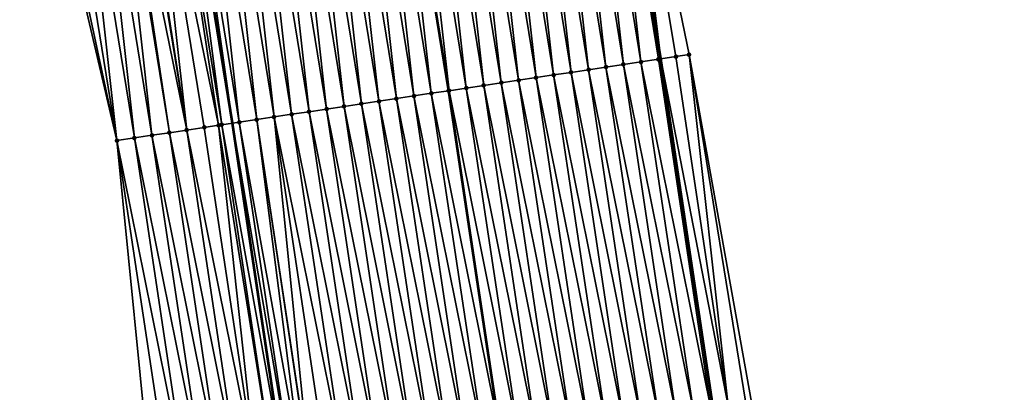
# Model space of a CAD drawing. Header units: feet. Extents: x 2017353 to 2024169, y 808050 to 818690.
# Tile 110 of 256: x 2023543 to 2023599, y 812499 to 812521. Entities that reach past the tile are written whole.
import ezdxf

# ---------------------------------------------------------------- set-up
doc = ezdxf.new("R2010")
doc.units = ezdxf.units.FT
doc.header["$MEASUREMENT"] = 0
for name, color, linetype, lineweight in [('EP_Travel Lane', 172, 'Continuous', 53), ('SB-Road Shots', 141, 'Continuous', 100), ('SB-Road X-Section', 40, 'Continuous', 13), ('STRIPING', 60, 'Continuous', 53)]:
    doc.layers.add(name, color=color, linetype=linetype, lineweight=lineweight)
doc.layers.add('I-77-MM15-17_SB-Surface-BORDER', color=7, linetype='Continuous')
doc.layers.add('I-77-MM15-17_SB-Surface-TIN', color=7, linetype='Continuous')

msp = doc.modelspace()

# ---------------------------------------------------------------- linework, layer by layer
at = {"layer": 'EP_Travel Lane'}
for points in [[(2023596.284518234, 812399.1625808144, 339.4576431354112), (2023593.904532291, 812419.0204368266, 339.4952934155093), (2023591.210723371, 812439.0790463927, 339.5529720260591), (2023588.442235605, 812458.8865119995, 339.5717029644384), (2023585.609785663, 812478.810821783, 339.5495126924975), (2023582.639601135, 812498.5889088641, 339.4654382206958), (2023579.669412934, 812518.3670203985, 339.3932649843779), (2023576.432201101, 812538.3036264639, 339.2930515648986), (2023573.141585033, 812558.0307370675, 339.1721638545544), (2023569.728826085, 812577.9546632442, 339.075669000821), (2023566.093195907, 812597.6213426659, 339.0043168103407), (2023562.457581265, 812617.2879380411, 338.9168005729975), (2023558.563608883, 812637.0933242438, 338.7898553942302), (2023554.625943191, 812656.7013114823, 338.6366287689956), (2023550.542675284, 812676.5231363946, 338.5475239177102), (2023546.219642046, 812696.0501944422, 338.4700102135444), (2023541.896591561, 812715.5773303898, 338.4080457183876), (2023537.138094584, 812735.3533929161, 338.285376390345), (2023532.344277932, 812754.7695084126, 338.0841325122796), (2023527.452835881, 812774.3069496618, 337.8647472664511), (2023522.426846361, 812793.6640726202, 337.6506406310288)], [(2023571.934358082, 812396.2461588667, 337.8023952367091), (2023569.554370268, 812416.1040304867, 337.8267481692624), (2023566.92628622, 812435.6833131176, 337.8312985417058), (2023564.15608299, 812455.4905288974, 337.8113368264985), (2023561.358323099, 812475.1651267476, 337.7879024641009), (2023558.388124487, 812494.9433076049, 337.7493057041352), (2023555.417942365, 812514.7213786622, 337.6574696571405), (2023552.248443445, 812534.262885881, 337.6385206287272), (2023548.95778423, 812553.9902551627, 337.5830953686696), (2023545.631736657, 812573.488675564, 337.5293961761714), (2023541.991213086, 812593.1542787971, 337.4262095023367), (2023538.350654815, 812612.8200694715, 337.359112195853), (2023534.531499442, 812632.2584427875, 337.2298195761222), (2023530.607059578, 812651.869151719, 337.0882833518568), (2023526.600612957, 812671.2139225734, 336.9876426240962), (2023522.131766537, 812690.708760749, 336.9224375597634), (2023517.662945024, 812710.2034902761, 336.8355015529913), (2023512.799115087, 812729.2318541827, 336.6093651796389), (2023507.683885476, 812748.5675013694, 336.4284339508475), (2023502.628175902, 812767.7591042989, 336.2105130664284), (2023497.602257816, 812787.1159245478, 335.9708416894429)]]:
    msp.add_polyline3d(points, dxfattribs=at)
at = {"layer": 'I-77-MM15-17_SB-Surface-BORDER', "color": 3, "linetype": 'Continuous', "lineweight": -3}
for points in [[(2023564.766295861, 812617.7156847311, 339.0398908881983), (2023568.612853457, 812598.0882091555, 339.1456143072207), (2023571.61490379, 812578.304106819, 339.176384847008), (2023574.220942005, 812558.2110303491, 339.2334683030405), (2023577.208847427, 812538.4333538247, 339.3367126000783), (2023581.272087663, 812518.6078938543, 339.4837114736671), (2023584.805154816, 812498.914391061, 339.5928744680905), (2023587.814244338, 812479.1421713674, 339.6887056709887), (2023590.678498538, 812459.1992064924, 339.7074682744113), (2023593.729896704, 812439.431300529, 339.708063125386), (2023595.710380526, 812419.2367564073, 339.5904332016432), (2023599.120282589, 812399.502251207, 339.6247910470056)], [(2023564.375065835, 812395.3407598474, 337.3066493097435), (2023562.987987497, 812415.3175044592, 337.438716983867), (2023559.384570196, 812434.6287657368, 337.387037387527), (2023556.61524062, 812454.4360953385, 337.3347998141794), (2023553.829458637, 812474.0334825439, 337.3175091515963), (2023550.859254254, 812493.8117018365, 337.2975461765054), (2023548.877972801, 812513.7383510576, 337.2386097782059), (2023544.386066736, 812532.9490345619, 337.0595483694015), (2023541.168767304, 812552.6883984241, 336.9445273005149), (2023535.458753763, 812571.6023929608, 336.7103322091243), (2023531.549879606, 812591.2184761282, 336.6298416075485), (2023526.928565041, 812610.7026300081, 336.5239740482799)]]:
    msp.add_polyline3d(points, dxfattribs=at)
at = {"layer": 'I-77-MM15-17_SB-Surface-TIN', "color": 128, "linetype": 'Continuous', "lineweight": -3}
for points in [[(2023577.555763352, 812518.0493076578, 339.2538547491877), (2023575.312768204, 812538.1166292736, 339.2270773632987), (2023574.326439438, 812537.9518396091, 339.1622969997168)], [(2023578.544653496, 812518.1979559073, 339.3207177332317), (2023576.299101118, 812538.2813940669, 339.2855690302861), (2023575.312768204, 812538.1166292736, 339.2270773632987)], [(2023577.555763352, 812518.0493076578, 339.2538547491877), (2023578.544653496, 812518.1979559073, 339.3207177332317), (2023575.312768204, 812538.1166292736, 339.2270773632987)], [(2023579.533544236, 812518.3466001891, 339.3856590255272), (2023576.432201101, 812538.3036264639, 339.2930515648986), (2023576.299101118, 812538.2813940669, 339.2855690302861)], [(2023578.544653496, 812518.1979559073, 339.3207177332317), (2023579.533544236, 812518.3466001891, 339.3856590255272), (2023576.299101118, 812538.2813940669, 339.2855690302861)], [(2023577.208847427, 812538.4333538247, 339.3367126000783), (2023576.432201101, 812538.3036264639, 339.2930515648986), (2023579.669412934, 812518.3670203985, 339.3932649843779)], [(2023579.533544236, 812518.3466001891, 339.3856590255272), (2023579.669412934, 812518.3670203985, 339.3932649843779), (2023576.432201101, 812538.3036264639, 339.2930515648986)], [(2023580.522437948, 812518.4952246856, 339.4410175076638), (2023577.208847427, 812538.4333538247, 339.3367126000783), (2023579.669412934, 812518.3670203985, 339.3932649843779)], [(2023580.522437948, 812518.4952246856, 339.4410175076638), (2023581.272087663, 812518.6078938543, 339.4837114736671), (2023577.208847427, 812538.4333538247, 339.3367126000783)], [(2023573.600203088, 812517.454712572, 338.9853915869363), (2023571.367450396, 812537.4574870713, 338.9721168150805), (2023570.381121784, 812537.2926964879, 338.9071041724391)], [(2023574.589093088, 812517.6033617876, 339.0527224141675), (2023572.353782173, 812537.622258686, 339.03233330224), (2023571.367450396, 812537.4574870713, 338.9721168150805)], [(2023573.600203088, 812517.454712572, 338.9853915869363), (2023574.589093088, 812517.6033617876, 339.0527224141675), (2023571.367450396, 812537.4574870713, 338.9721168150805)], [(2023575.577983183, 812517.7520103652, 339.1197444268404), (2023573.340112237, 812537.7870405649, 339.095145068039), (2023572.353782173, 812537.622258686, 339.03233330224)], [(2023574.589093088, 812517.6033617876, 339.0527224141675), (2023575.577983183, 812517.7520103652, 339.1197444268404), (2023572.353782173, 812537.622258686, 339.03233330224)], [(2023576.566873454, 812517.9006577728, 339.1861996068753), (2023574.326439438, 812537.9518396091, 339.1622969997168), (2023573.340112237, 812537.7870405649, 339.095145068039)], [(2023575.577983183, 812517.7520103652, 339.1197444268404), (2023576.566873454, 812517.9006577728, 339.1861996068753), (2023573.340112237, 812537.7870405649, 339.095145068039)], [(2023576.566873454, 812517.9006577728, 339.1861996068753), (2023577.555763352, 812518.0493076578, 339.2538547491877), (2023574.326439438, 812537.9518396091, 339.1622969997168)], [(2023570.633535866, 812517.0087464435, 338.774447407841), (2023568.408470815, 812536.9630778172, 338.7675960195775), (2023567.422144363, 812536.7982742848, 338.6993091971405)], [(2023571.622425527, 812517.1573979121, 338.8428694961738), (2023569.394796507, 812537.1278859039, 338.8370343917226), (2023568.408470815, 812536.9630778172, 338.7675960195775)], [(2023570.633535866, 812517.0087464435, 338.774447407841), (2023571.622425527, 812517.1573979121, 338.8428694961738), (2023568.408470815, 812536.9630778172, 338.7675960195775)], [(2023572.611314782, 812517.3060520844, 338.912601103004), (2023570.381121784, 812537.2926964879, 338.9071041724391), (2023569.394796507, 812537.1278859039, 338.8370343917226)], [(2023571.622425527, 812517.1573979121, 338.8428694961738), (2023572.611314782, 812517.3060520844, 338.912601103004), (2023569.394796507, 812537.1278859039, 338.8370343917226)], [(2023572.611314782, 812517.3060520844, 338.912601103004), (2023573.600203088, 812517.454712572, 338.9853915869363), (2023570.381121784, 812537.2926964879, 338.9071041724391)], [(2023566.677984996, 812516.4140888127, 338.475691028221), (2023564.463171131, 812536.3038269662, 338.4851638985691), (2023563.476848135, 812536.1390027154, 338.4116384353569)], [(2023567.678522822, 812516.5645217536, 338.5593664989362), (2023565.449494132, 812536.4686511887, 338.5586821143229), (2023564.463171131, 812536.3038269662, 338.4851638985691)], [(2023566.677984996, 812516.4140888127, 338.475691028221), (2023567.666870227, 812516.5627697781, 338.5583997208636), (2023564.463171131, 812536.3038269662, 338.4851638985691)], [(2023567.678522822, 812516.5645217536, 338.5593664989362), (2023564.463171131, 812536.3038269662, 338.4851638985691), (2023567.666870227, 812516.5627697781, 338.5583997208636)], [(2023568.655757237, 812516.7114388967, 338.6353704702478), (2023566.435818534, 812536.6334670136, 338.6300770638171), (2023565.449494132, 812536.4686511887, 338.5586821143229)], [(2023567.678522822, 812516.5645217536, 338.5593664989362), (2023568.655757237, 812516.7114388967, 338.6353704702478), (2023565.449494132, 812536.4686511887, 338.5586821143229)], [(2023569.644646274, 812516.8600945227, 338.7058062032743), (2023567.422144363, 812536.7982742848, 338.6993091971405), (2023566.435818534, 812536.6334670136, 338.6300770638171)], [(2023568.655757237, 812516.7114388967, 338.6353704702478), (2023569.644646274, 812516.8600945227, 338.7058062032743), (2023566.435818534, 812536.6334670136, 338.6300770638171)], [(2023569.644646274, 812516.8600945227, 338.7058062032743), (2023570.633535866, 812517.0087464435, 338.774447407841), (2023567.422144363, 812536.7982742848, 338.6993091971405)], [(2023563.711320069, 812515.9681074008, 338.2573445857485), (2023561.504199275, 812535.8093714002, 338.2689331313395), (2023560.517872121, 812535.6445720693, 338.2017086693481)], [(2023564.700207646, 812516.1167727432, 338.3324863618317), (2023562.490524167, 812535.9741842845, 338.3395845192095), (2023561.504199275, 812535.8093714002, 338.2689331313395)], [(2023563.711320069, 812515.9681074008, 338.2573445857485), (2023564.700207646, 812516.1167727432, 338.3324863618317), (2023561.504199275, 812535.8093714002, 338.2689331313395)], [(2023565.689096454, 812516.2654298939, 338.4036605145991), (2023563.476848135, 812536.1390027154, 338.4116384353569), (2023562.490524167, 812535.9741842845, 338.3395845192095)], [(2023564.700207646, 812516.1167727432, 338.3324863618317), (2023565.689096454, 812516.2654298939, 338.4036605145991), (2023562.490524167, 812535.9741842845, 338.3395845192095)], [(2023565.689096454, 812516.2654298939, 338.4036605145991), (2023566.677984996, 812516.4140888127, 338.475691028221), (2023563.476848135, 812536.1390027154, 338.4116384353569)], [(2023560.7446542, 812515.5221322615, 338.0420360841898), (2023558.545220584, 812535.3149568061, 338.0630621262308), (2023557.55889468, 812535.1501499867, 337.9939442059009)], [(2023561.733542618, 812515.6707920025, 338.1144648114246), (2023559.531545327, 812535.4797705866, 338.1339401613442), (2023558.545220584, 812535.3149568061, 338.0630621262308)], [(2023560.7446542, 812515.5221322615, 338.0420360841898), (2023561.733542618, 812515.6707920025, 338.1144648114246), (2023558.545220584, 812535.3149568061, 338.0630621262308)], [(2023562.722431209, 812515.8194505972, 338.1863384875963), (2023560.517872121, 812535.6445720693, 338.2017086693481), (2023559.531545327, 812535.4797705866, 338.1339401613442)], [(2023561.733542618, 812515.6707920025, 338.1144648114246), (2023562.722431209, 812515.8194505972, 338.1863384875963), (2023559.531545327, 812535.4797705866, 338.1339401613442)], [(2023562.722431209, 812515.8194505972, 338.1863384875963), (2023563.711320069, 812515.9681074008, 338.2573445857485), (2023560.517872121, 812535.6445720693, 338.2017086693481)], [(2023556.789100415, 812514.927494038, 337.7526795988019), (2023554.599910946, 812534.6557656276, 337.7957180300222), (2023553.613585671, 812534.4909550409, 337.7256475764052)], [(2023557.777989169, 812515.0761515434, 337.8240256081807), (2023555.586238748, 812534.820561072, 337.8619597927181), (2023554.599910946, 812534.6557656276, 337.7957180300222)], [(2023556.789100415, 812514.927494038, 337.7526795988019), (2023557.777989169, 812515.0761515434, 337.8240256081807), (2023554.599910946, 812534.6557656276, 337.7957180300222)], [(2023558.766877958, 812515.2248088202, 337.8952608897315), (2023556.572567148, 812534.9853529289, 337.9272944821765), (2023555.586238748, 812534.820561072, 337.8619597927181)], [(2023557.777989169, 812515.0761515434, 337.8240256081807), (2023558.766877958, 812515.2248088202, 337.8952608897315), (2023555.586238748, 812534.820561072, 337.8619597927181)], [(2023559.755766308, 812515.3734690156, 337.9679097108), (2023557.55889468, 812535.1501499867, 337.9939442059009), (2023556.572567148, 812534.9853529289, 337.9272944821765)], [(2023558.766877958, 812515.2248088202, 337.8952608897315), (2023559.755766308, 812515.3734690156, 337.9679097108), (2023556.572567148, 812534.9853529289, 337.9272944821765)], [(2023559.755766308, 812515.3734690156, 337.9679097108), (2023560.7446542, 812515.5221322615, 338.0420360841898), (2023557.55889468, 812535.1501499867, 337.9939442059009)], [(2023554.629151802, 812514.6028041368, 337.6018164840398), (2023551.640923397, 812534.1614041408, 337.6032751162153), (2023550.654591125, 812533.9966354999, 337.5438105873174)], [(2023554.811321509, 812514.6301883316, 337.614494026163), (2023552.248443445, 812534.262885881, 337.6385206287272), (2023551.640923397, 812534.1614041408, 337.6032751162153)], [(2023554.629151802, 812514.6028041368, 337.6018164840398), (2023554.811321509, 812514.6301883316, 337.614494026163), (2023551.640923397, 812534.1614041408, 337.6032751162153)], [(2023552.627257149, 812534.3261639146, 337.6604976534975), (2023552.248443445, 812534.262885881, 337.6385206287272), (2023555.417942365, 812514.7213786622, 337.6574696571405)], [(2023554.811321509, 812514.6301883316, 337.614494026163), (2023555.417942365, 812514.7213786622, 337.6574696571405), (2023552.248443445, 812534.262885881, 337.6385206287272)], [(2023555.800210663, 812514.778843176, 337.6845511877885), (2023553.613585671, 812534.4909550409, 337.7256475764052), (2023552.627257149, 812534.3261639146, 337.6604976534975)], [(2023555.800210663, 812514.778843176, 337.6845511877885), (2023552.627257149, 812534.3261639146, 337.6604976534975), (2023555.417942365, 812514.7213786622, 337.6574696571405)], [(2023555.800210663, 812514.778843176, 337.6845511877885), (2023556.789100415, 812514.927494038, 337.7526795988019), (2023553.613585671, 812534.4909550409, 337.7256475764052)], [(2023550.8557584, 812514.0356121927, 337.3552075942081), (2023548.681938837, 812533.6670247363, 337.4063017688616), (2023547.695619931, 812533.50217596, 337.3265750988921)], [(2023551.84464965, 812514.1842530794, 337.4185044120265), (2023548.881615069, 812533.7003954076, 337.4218788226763), (2023548.681938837, 812533.6670247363, 337.4063017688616)], [(2023550.8557584, 812514.0356121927, 337.3552075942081), (2023551.84464965, 812514.1842530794, 337.4185044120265), (2023548.681938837, 812533.6670247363, 337.4063017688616)], [(2023552.833539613, 812514.3329025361, 337.4859522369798), (2023549.668262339, 812533.8318459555, 337.4790606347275), (2023548.881615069, 812533.7003954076, 337.4218788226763)], [(2023551.84464965, 812514.1842530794, 337.4185044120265), (2023552.833539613, 812514.3329025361, 337.4859522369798), (2023548.881615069, 812533.7003954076, 337.4218788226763)], [(2023552.833539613, 812514.3329025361, 337.4859522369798), (2023549.767804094, 812533.8484782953, 337.4859731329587), (2023549.668262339, 812533.8318459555, 337.4790606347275)], [(2023552.833539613, 812514.3329025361, 337.4859522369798), (2023550.654591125, 812533.9966354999, 337.5438105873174), (2023549.767804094, 812533.8484782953, 337.4859731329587)], [(2023552.833539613, 812514.3329025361, 337.4859522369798), (2023553.822430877, 812514.4815433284, 337.549203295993), (2023550.654591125, 812533.9966354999, 337.5438105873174)], [(2023553.822430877, 812514.4815433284, 337.549203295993), (2023554.629151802, 812514.6028041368, 337.6018164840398), (2023550.654591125, 812533.9966354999, 337.5438105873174)], [(2023548.877972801, 812513.7383510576, 337.2386097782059), (2023544.736663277, 812533.0076292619, 337.0873017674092), (2023544.386066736, 812532.9490345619, 337.0595483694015)], [(2023548.877972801, 812513.7383510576, 337.2386097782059), (2023545.722982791, 812533.1724743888, 337.1661056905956), (2023544.736663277, 812533.0076292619, 337.0873017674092)], [(2023548.877972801, 812513.7383510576, 337.2386097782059), (2023546.709301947, 812533.337321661, 337.245452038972), (2023545.722982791, 812533.1724743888, 337.1661056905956)], [(2023549.866865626, 812513.8869814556, 337.2968264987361), (2023547.695619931, 812533.50217596, 337.3265750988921), (2023546.709301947, 812533.337321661, 337.245452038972)], [(2023549.866865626, 812513.8869814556, 337.2968264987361), (2023546.709301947, 812533.337321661, 337.245452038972), (2023548.877972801, 812513.7383510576, 337.2386097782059)], [(2023550.8557584, 812514.0356121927, 337.3552075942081), (2023547.695619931, 812533.50217596, 337.3265750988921), (2023549.866865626, 812513.8869814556, 337.2968264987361)], [(2023583.492625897, 812498.7171148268, 339.5140002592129), (2023580.522437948, 812518.4952246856, 339.4410175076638), (2023579.669412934, 812518.3670203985, 339.3932649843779)], [(2023583.492625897, 812498.7171148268, 339.5140002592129), (2023581.272087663, 812518.6078938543, 339.4837114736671), (2023580.522437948, 812518.4952246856, 339.4410175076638)], [(2023583.492625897, 812498.7171148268, 339.5140002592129), (2023584.48151977, 812498.8657382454, 339.5688343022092), (2023581.272087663, 812518.6078938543, 339.4837114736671)], [(2023584.48151977, 812498.8657382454, 339.5688343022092), (2023584.805154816, 812498.914391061, 339.5928744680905), (2023581.272087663, 812518.6078938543, 339.4837114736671)], [(2023580.525952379, 812498.2711906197, 339.3233674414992), (2023577.555763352, 812518.0493076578, 339.2538547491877), (2023576.566873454, 812517.9006577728, 339.1861996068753)], [(2023581.514841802, 812498.419843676, 339.3925561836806), (2023578.544653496, 812518.1979559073, 339.3207177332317), (2023577.555763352, 812518.0493076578, 339.2538547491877)], [(2023580.525952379, 812498.2711906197, 339.3233674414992), (2023581.514841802, 812498.419843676, 339.3925561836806), (2023577.555763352, 812518.0493076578, 339.2538547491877)], [(2023582.503732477, 812498.5684883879, 339.4577033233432), (2023579.533544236, 812518.3466001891, 339.3856590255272), (2023578.544653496, 812518.1979559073, 339.3207177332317)], [(2023581.514841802, 812498.419843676, 339.3925561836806), (2023582.503732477, 812498.5684883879, 339.4577033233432), (2023578.544653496, 812518.1979559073, 339.3207177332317)], [(2023579.533544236, 812518.3466001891, 339.3856590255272), (2023582.639601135, 812498.5889088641, 339.4654382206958), (2023579.669412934, 812518.3670203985, 339.3932649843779)], [(2023582.503732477, 812498.5684883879, 339.4577033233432), (2023582.639601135, 812498.5889088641, 339.4654382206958), (2023579.533544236, 812518.3466001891, 339.3856590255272)], [(2023583.492625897, 812498.7171148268, 339.5140002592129), (2023579.669412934, 812518.3670203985, 339.3932649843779), (2023582.639601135, 812498.5889088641, 339.4654382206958)], [(2023576.570394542, 812497.6765793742, 339.0470869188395), (2023573.600203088, 812517.454712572, 338.9853915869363), (2023572.611314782, 812517.3060520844, 338.912601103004)], [(2023577.559284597, 812497.82522822, 339.1142362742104), (2023574.589093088, 812517.6033617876, 339.0527224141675), (2023573.600203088, 812517.454712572, 338.9853915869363)], [(2023576.570394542, 812497.6765793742, 339.0470869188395), (2023577.559284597, 812497.82522822, 339.1142362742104), (2023573.600203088, 812517.454712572, 338.9853915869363)], [(2023578.548174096, 812497.97388077, 339.18317986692), (2023575.577983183, 812517.7520103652, 339.1197444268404), (2023574.589093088, 812517.6033617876, 339.0527224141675)], [(2023577.559284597, 812497.82522822, 339.1142362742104), (2023578.548174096, 812497.97388077, 339.18317986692), (2023574.589093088, 812517.6033617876, 339.0527224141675)], [(2023579.537063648, 812498.1225329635, 339.2519507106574), (2023576.566873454, 812517.9006577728, 339.1861996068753), (2023575.577983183, 812517.7520103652, 339.1197444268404)], [(2023578.548174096, 812497.97388077, 339.18317986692), (2023579.537063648, 812498.1225329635, 339.2519507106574), (2023575.577983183, 812517.7520103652, 339.1197444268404)], [(2023579.537063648, 812498.1225329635, 339.2519507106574), (2023580.525952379, 812498.2711906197, 339.3233674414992), (2023576.566873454, 812517.9006577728, 339.1861996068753)], [(2023572.614839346, 812497.081950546, 338.7622904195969), (2023569.644646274, 812516.8600945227, 338.7058062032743), (2023568.655757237, 812516.7114388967, 338.6353704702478)], [(2023573.603728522, 812497.2306052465, 338.8322755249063), (2023570.633535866, 812517.0087464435, 338.774447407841), (2023569.644646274, 812516.8600945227, 338.7058062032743)], [(2023572.614839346, 812497.081950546, 338.7622904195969), (2023573.603728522, 812497.2306052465, 338.8322755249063), (2023569.644646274, 812516.8600945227, 338.7058062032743)], [(2023574.592616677, 812497.3792667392, 338.9055503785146), (2023571.622425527, 812517.1573979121, 338.8428694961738), (2023570.633535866, 812517.0087464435, 338.774447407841)], [(2023573.603728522, 812497.2306052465, 338.8322755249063), (2023574.592616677, 812497.3792667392, 338.9055503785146), (2023570.633535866, 812517.0087464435, 338.774447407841)], [(2023575.581505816, 812497.5279216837, 338.975653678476), (2023572.611314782, 812517.3060520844, 338.912601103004), (2023571.622425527, 812517.1573979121, 338.8428694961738)], [(2023574.592616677, 812497.3792667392, 338.9055503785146), (2023575.581505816, 812497.5279216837, 338.975653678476), (2023571.622425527, 812517.1573979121, 338.8428694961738)], [(2023575.581505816, 812497.5279216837, 338.975653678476), (2023576.570394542, 812497.6765793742, 339.0470869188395), (2023572.611314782, 812517.3060520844, 338.912601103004)], [(2023568.659289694, 812496.4872848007, 338.4596135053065), (2023565.689096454, 812516.2654298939, 338.4036605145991), (2023564.700207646, 812516.1167727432, 338.3324863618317)], [(2023569.648179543, 812496.6359350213, 338.5274287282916), (2023566.677984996, 812516.4140888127, 338.475691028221), (2023565.689096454, 812516.2654298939, 338.4036605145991)], [(2023568.659289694, 812496.4872848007, 338.4596135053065), (2023569.648179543, 812496.6359350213, 338.5274287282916), (2023565.689096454, 812516.2654298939, 338.4036605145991)], [(2023566.677984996, 812516.4140888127, 338.475691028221), (2023570.637065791, 812496.7846092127, 338.6068540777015), (2023567.666870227, 812516.5627697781, 338.5583997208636)], [(2023569.648179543, 812496.6359350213, 338.5274287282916), (2023570.637065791, 812496.7846092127, 338.6068540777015), (2023566.677984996, 812516.4140888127, 338.475691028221)], [(2023567.678522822, 812516.5645217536, 338.5593664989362), (2023567.666870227, 812516.5627697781, 338.5583997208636), (2023570.637065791, 812496.7846092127, 338.6068540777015)], [(2023571.625951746, 812496.9332853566, 338.6872250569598), (2023568.655757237, 812516.7114388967, 338.6353704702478), (2023567.678522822, 812516.5645217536, 338.5593664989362)], [(2023571.625951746, 812496.9332853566, 338.6872250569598), (2023567.678522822, 812516.5645217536, 338.5593664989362), (2023570.637065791, 812496.7846092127, 338.6068540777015)], [(2023571.625951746, 812496.9332853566, 338.6872250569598), (2023572.614839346, 812497.081950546, 338.7622904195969), (2023568.655757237, 812516.7114388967, 338.6353704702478)], [(2023565.692624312, 812496.0413064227, 338.2427434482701), (2023562.722431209, 812515.8194505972, 338.1863384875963), (2023561.733542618, 812515.6707920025, 338.1144648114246)], [(2023566.681513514, 812496.1899609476, 338.3126435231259), (2023563.711320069, 812515.9681074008, 338.2573445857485), (2023562.722431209, 812515.8194505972, 338.1863384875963)], [(2023565.692624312, 812496.0413064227, 338.2427434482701), (2023566.681513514, 812496.1899609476, 338.3126435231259), (2023562.722431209, 812515.8194505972, 338.1863384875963)], [(2023567.670402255, 812496.3386185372, 338.3840279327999), (2023564.700207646, 812516.1167727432, 338.3324863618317), (2023563.711320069, 812515.9681074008, 338.2573445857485)], [(2023566.681513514, 812496.1899609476, 338.3126435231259), (2023567.670402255, 812496.3386185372, 338.3840279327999), (2023563.711320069, 812515.9681074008, 338.2573445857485)], [(2023567.670402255, 812496.3386185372, 338.3840279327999), (2023568.659289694, 812496.4872848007, 338.4596135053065), (2023564.700207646, 812516.1167727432, 338.3324863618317)], [(2023561.737069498, 812495.4466750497, 337.956714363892), (2023558.766877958, 812515.2248088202, 337.8952608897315), (2023557.777989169, 812515.0761515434, 337.8240256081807)], [(2023562.725958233, 812495.5953326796, 338.0281182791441), (2023559.755766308, 812515.3734690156, 337.9679097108), (2023558.766877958, 812515.2248088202, 337.8952608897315)], [(2023561.737069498, 812495.4466750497, 337.956714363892), (2023562.725958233, 812495.5953326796, 338.0281182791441), (2023558.766877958, 812515.2248088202, 337.8952608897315)], [(2023563.714846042, 812495.7439964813, 338.1025115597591), (2023560.7446542, 812515.5221322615, 338.0420360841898), (2023559.755766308, 812515.3734690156, 337.9679097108)], [(2023562.725958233, 812495.5953326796, 338.0281182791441), (2023563.714846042, 812495.7439964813, 338.1025115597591), (2023559.755766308, 812515.3734690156, 337.9679097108)], [(2023564.703734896, 812495.8926533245, 338.1735344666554), (2023561.733542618, 812515.6707920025, 338.1144648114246), (2023560.7446542, 812515.5221322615, 338.0420360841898)], [(2023563.714846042, 812495.7439964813, 338.1025115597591), (2023564.703734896, 812495.8926533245, 338.1735344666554), (2023560.7446542, 812515.5221322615, 338.0420360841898)], [(2023564.703734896, 812495.8926533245, 338.1735344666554), (2023565.692624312, 812496.0413064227, 338.2427434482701), (2023561.733542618, 812515.6707920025, 338.1144648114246)], [(2023556.792607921, 812494.7035060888, 337.6574225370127), (2023554.629151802, 812514.6028041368, 337.6018164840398), (2023553.822430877, 812514.4815433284, 337.549203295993)], [(2023557.781501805, 812494.8521294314, 337.7122197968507), (2023554.811321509, 812514.6301883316, 337.614494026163), (2023554.629151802, 812514.6028041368, 337.6018164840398)], [(2023556.792607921, 812494.7035060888, 337.6574225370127), (2023557.781501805, 812494.8521294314, 337.7122197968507), (2023554.629151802, 812514.6028041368, 337.6018164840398)], [(2023554.811321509, 812514.6301883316, 337.614494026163), (2023558.388124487, 812494.9433076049, 337.7493057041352), (2023555.417942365, 812514.7213786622, 337.6574696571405)], [(2023557.781501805, 812494.8521294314, 337.7122197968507), (2023558.388124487, 812494.9433076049, 337.7493057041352), (2023554.811321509, 812514.6301883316, 337.614494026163)], [(2023558.770393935, 812495.0007644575, 337.7726757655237), (2023555.800210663, 812514.778843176, 337.6845511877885), (2023555.417942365, 812514.7213786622, 337.6574696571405)], [(2023558.770393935, 812495.0007644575, 337.7726757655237), (2023555.417942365, 812514.7213786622, 337.6574696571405), (2023558.388124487, 812494.9433076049, 337.7493057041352)], [(2023559.352088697, 812495.0881642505, 337.7932702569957), (2023556.789100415, 812514.927494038, 337.7526795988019), (2023555.800210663, 812514.778843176, 337.6845511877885)], [(2023558.770393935, 812495.0007644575, 337.7726757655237), (2023559.352088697, 812495.0881642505, 337.7932702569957), (2023555.800210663, 812514.778843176, 337.6845511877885)], [(2023559.778160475, 812495.1522011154, 337.817575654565), (2023557.777989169, 812515.0761515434, 337.8240256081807), (2023556.789100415, 812514.927494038, 337.7526795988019)], [(2023559.352088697, 812495.0881642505, 337.7932702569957), (2023559.759291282, 812495.1493647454, 337.8163067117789), (2023556.789100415, 812514.927494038, 337.7526795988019)], [(2023559.759291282, 812495.1493647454, 337.8163067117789), (2023559.778160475, 812495.1522011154, 337.817575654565), (2023556.789100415, 812514.927494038, 337.7526795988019)], [(2023559.778160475, 812495.1522011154, 337.817575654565), (2023560.748180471, 812495.2980193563, 337.886248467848), (2023557.777989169, 812515.0761515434, 337.8240256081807)], [(2023560.748180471, 812495.2980193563, 337.886248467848), (2023561.737069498, 812495.4466750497, 337.956714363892), (2023557.777989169, 812515.0761515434, 337.8240256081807)], [(2023553.825929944, 812494.2576115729, 337.4811702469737), (2023550.8557584, 812514.0356121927, 337.3552075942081), (2023549.866865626, 812513.8869814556, 337.2968264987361)], [(2023554.814821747, 812494.4062487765, 337.5426809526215), (2023551.84464965, 812514.1842530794, 337.4185044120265), (2023550.8557584, 812514.0356121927, 337.3552075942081)], [(2023553.825929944, 812494.2576115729, 337.4811702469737), (2023554.814821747, 812494.4062487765, 337.5426809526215), (2023550.8557584, 812514.0356121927, 337.3552075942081)], [(2023555.803714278, 812494.5548811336, 337.6018442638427), (2023552.833539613, 812514.3329025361, 337.4859522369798), (2023551.84464965, 812514.1842530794, 337.4185044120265)], [(2023554.814821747, 812494.4062487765, 337.5426809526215), (2023555.803714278, 812494.5548811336, 337.6018442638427), (2023551.84464965, 812514.1842530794, 337.4185044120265)], [(2023556.792607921, 812494.7035060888, 337.6574225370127), (2023553.822430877, 812514.4815433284, 337.549203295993), (2023552.833539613, 812514.3329025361, 337.4859522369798)], [(2023555.803714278, 812494.5548811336, 337.6018442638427), (2023556.792607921, 812494.7035060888, 337.6574225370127), (2023552.833539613, 812514.3329025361, 337.4859522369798)], [(2023552.837038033, 812494.1089750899, 337.4200085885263), (2023549.866865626, 812513.8869814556, 337.2968264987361), (2023548.877972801, 812513.7383510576, 337.2386097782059)], [(2023551.848146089, 812493.960338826, 337.3589530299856), (2023548.877972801, 812513.7383510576, 337.2386097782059), (2023550.859254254, 812493.8117018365, 337.2975461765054)], [(2023552.837038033, 812494.1089750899, 337.4200085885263), (2023548.877972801, 812513.7383510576, 337.2386097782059), (2023551.848146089, 812493.960338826, 337.3589530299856)], [(2023552.837038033, 812494.1089750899, 337.4200085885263), (2023553.825929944, 812494.2576115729, 337.4811702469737), (2023549.866865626, 812513.8869814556, 337.2968264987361)]]:
    msp.add_3dface(points, dxfattribs=at)
at = {"layer": 'SB-Road Shots', "lineweight": 100}
for p in [(2023580.522437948, 812518.4952246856, 339.4410175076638), (2023581.272087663, 812518.6078938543, 339.4837114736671), (2023577.555763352, 812518.0493076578, 339.2538547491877), (2023578.544653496, 812518.1979559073, 339.3207177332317), (2023579.533544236, 812518.3466001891, 339.3856590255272), (2023573.600203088, 812517.454712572, 338.9853915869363), (2023574.589093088, 812517.6033617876, 339.0527224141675), (2023575.577983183, 812517.7520103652, 339.1197444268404), (2023576.566873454, 812517.9006577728, 339.1861996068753), (2023569.644646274, 812516.8600945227, 338.7058062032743), (2023570.633535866, 812517.0087464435, 338.774447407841), (2023571.622425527, 812517.1573979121, 338.8428694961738), (2023572.611314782, 812517.3060520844, 338.912601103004), (2023565.689096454, 812516.2654298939, 338.4036605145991), (2023566.677984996, 812516.4140888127, 338.475691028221), (2023567.666870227, 812516.5627697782, 338.5583997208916), (2023567.678522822, 812516.5645217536, 338.5593664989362), (2023568.655757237, 812516.7114388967, 338.6353704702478), (2023562.722431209, 812515.8194505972, 338.1863384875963), (2023563.711320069, 812515.9681074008, 338.2573445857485), (2023564.700207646, 812516.1167727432, 338.3324863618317), (2023558.766877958, 812515.2248088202, 337.8952608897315), (2023559.755766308, 812515.3734690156, 337.9679097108), (2023560.7446542, 812515.5221322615, 338.0420360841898), (2023561.733542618, 812515.6707920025, 338.1144648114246), (2023554.629151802, 812514.6028041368, 337.6018164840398), (2023554.811321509, 812514.6301883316, 337.614494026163), (2023555.800210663, 812514.778843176, 337.6845511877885), (2023556.789100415, 812514.927494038, 337.7526795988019), (2023557.777989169, 812515.0761515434, 337.8240256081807), (2023550.8557584, 812514.0356121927, 337.3552075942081), (2023551.84464965, 812514.1842530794, 337.4185044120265), (2023552.833539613, 812514.3329025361, 337.4859522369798), (2023553.822430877, 812514.4815433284, 337.549203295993), (2023548.877972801, 812513.7383510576, 337.2386097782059), (2023549.866865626, 812513.8869814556, 337.2968264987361)]:
    msp.add_point(p, dxfattribs=at)
at = {"layer": 'SB-Road X-Section', "extrusion": (0.1485098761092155, -0.9889087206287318, 0.002087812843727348), "elevation": -502984.224226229, "flags": 128}
msp.add_lwpolyline([(2121808.829110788, 1389.623663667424), (2121808.071041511, 1389.58096960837), (2121807.07104151, 1389.525611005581), (2121806.071041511, 1389.460669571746), (2121805.071041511, 1389.393806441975), (2121804.07104151, 1389.326151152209), (2121803.071041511, 1389.259695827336), (2121802.071041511, 1389.192673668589), (2121801.071041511, 1389.125342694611), (2121800.071041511, 1389.052552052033), (2121799.071041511, 1388.982820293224), (2121798.07104151, 1388.914398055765), (2121797.07104151, 1388.845756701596), (2121796.071041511, 1388.775320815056), (2121795.082825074, 1388.699316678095), (2121795.07104151, 1388.698349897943), (2121794.071041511, 1388.61564102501), (2121793.071041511, 1388.543610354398), (2121792.07104151, 1388.472436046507), (2121791.071041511, 1388.397294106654), (2121790.07104151, 1388.326287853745), (2121789.07104151, 1388.254414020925), (2121788.071041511, 1388.181985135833), (2121787.071041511, 1388.107858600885), (2121786.071041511, 1388.035209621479), (2121785.071041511, 1387.963974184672), (2121784.071041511, 1387.892628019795), (2121783.07104151, 1387.824499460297), (2121782.071041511, 1387.754442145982), (2121781.886825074, 1387.741764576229), (2121781.071041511, 1387.689151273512), (2121780.071041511, 1387.625900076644), (2121779.07104151, 1387.558452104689), (2121778.071041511, 1387.495155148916), (2121777.071041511, 1387.436773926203), (2121776.07104151, 1387.37855707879)], dxfattribs=at)
at = {"layer": 'STRIPING'}
msp.add_polyline3d([(2023584.233139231, 812397.7191886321, 338.6358276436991), (2023581.853152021, 812417.5770552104, 338.6644771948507), (2023579.191867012, 812437.398421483, 338.6690325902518), (2023576.422535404, 812457.2057656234, 338.6742513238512), (2023573.607263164, 812477.0064366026, 338.6494746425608), (2023570.637065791, 812496.7846092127, 338.6068540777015), (2023567.666870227, 812516.5627697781, 338.5583997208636), (2023564.463171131, 812536.3038269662, 338.4851638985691), (2023561.17252317, 812556.03112877, 338.4126485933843), (2023557.802638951, 812575.7443928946, 338.3190639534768), (2023554.164652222, 812595.4103883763, 338.2015121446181), (2023550.52662909, 812615.0765806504, 338.1218829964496), (2023546.664730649, 812634.6994186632, 338.0105186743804), (2023542.727010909, 812654.3076750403, 337.9071209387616), (2023538.694037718, 812673.8956953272, 337.7802734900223), (2023534.370598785, 812693.4224830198, 337.6683468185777), (2023530.047126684, 812712.9494205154, 337.5863654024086), (2023525.314881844, 812732.3795891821, 337.4566633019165), (2023520.447734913, 812751.7775432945, 337.2826572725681), (2023515.52588206, 812771.1611311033, 337.0762923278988), (2023510.440578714, 812790.5023687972, 336.8391171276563)], dxfattribs=at)

doc.saveas('drawing.dxf')
